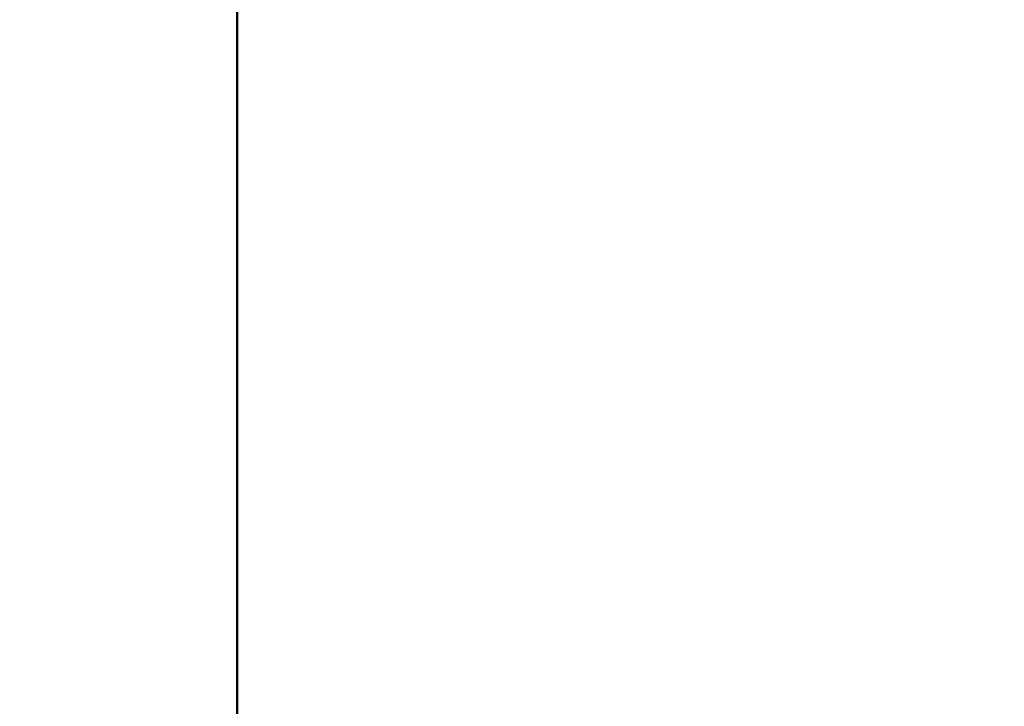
# Model space of a CAD drawing. Header units: millimetres. Extents: x -1 to 359, y -328 to 0.
# Tile 73 of 220: x 155.6 to 161.93, y -304.51 to -300.1. Entities that reach past the tile are written whole.
import ezdxf

# ---------------------------------------------------------------- set-up
doc = ezdxf.new("R2010")
doc.units = ezdxf.units.MM
doc.header["$MEASUREMENT"] = 0
doc.layers.add('0 Misc', color=7, linetype='Continuous', lineweight=35)
doc.layers.add('10 Raster Images', color=7, linetype='Continuous', lineweight=35)

msp = doc.modelspace()

# ---------------------------------------------------------------- linework, layer by layer
at = {"layer": '0 Misc', "color": 160, "linetype": 'Continuous', "lineweight": 50}
for p, q in [((157, -327.2, 330.7), (157, -296.2, 330.7)), ((157, -327.2, 165.7), (157, -296.2, 165.7)), ((157, -297, 329.5), (157, -322.5291, 329.5)), ((157, -297, 164.5), (157, -322.5291, 164.5))]:
    msp.add_line(p, q, dxfattribs=at).dxf.unprotected_set("ltscale", 0)
at = {"layer": '0 Misc', "color": 160, "linetype": 'Continuous', "lineweight": 25}
for p, q in [((157, -322.5291, 329.5), (157, -296.2, 330.7)), ((157, -322.5291, 164.5), (157, -296.2, 165.7))]:
    msp.add_line(p, q, dxfattribs=at).dxf.unprotected_set("ltscale", 0)
at = {"layer": '0 Misc', "color": 5, "lineweight": 25}
for points, invisible_edges in [([(157, -296.2, 330.7), (201, -327.2, 330.7), (201, -296.2, 330.7)], 1), ([(157, -296.2, 330.7), (157, -327.2, 330.7), (201, -327.2, 330.7)], 12), ([(157, -296.2, 165.7), (201, -327.2, 165.7), (201, -296.2, 165.7)], 1), ([(157, -296.2, 165.7), (157, -327.2, 165.7), (201, -327.2, 165.7)], 12), ([(201, -322.5291, 329.5), (157, -297, 329.5), (201, -297, 329.5)], 1), ([(201, -322.5291, 329.5), (157, -322.5291, 329.5), (157, -297, 329.5)], 12), ([(201, -322.5291, 164.5), (157, -297, 164.5), (201, -297, 164.5)], 1), ([(201, -322.5291, 164.5), (157, -322.5291, 164.5), (157, -297, 164.5)], 12)]:
    msp.add_3dface(points, dxfattribs=dict(at, invisible_edges=invisible_edges))
for points in [[(157, -322.5291, 329.5), (157, -327.2, 330.7), (157, -296.2, 330.7)], [(157, -322.5291, 329.5), (157, -296.2, 330.7), (157, -297, 329.5)], [(157, -322.5291, 164.5), (157, -327.2, 165.7), (157, -296.2, 165.7)], [(157, -322.5291, 164.5), (157, -296.2, 165.7), (157, -297, 164.5)]]:
    msp.add_3dface(points, dxfattribs=at)
at = {"layer": '0 Misc', "color": 7, "lineweight": 25}
for points, invisible_edges in [([(354, -298, 2.5), (4, -312, 2.5), (4, -298, 2.5)], 1), ([(354, -298, 2.5), (354, -312, 2.5), (4, -312, 2.5)], 12), ([(4, -298, 164.5), (354, -312, 164.5), (354, -298, 164.5)], 1), ([(4, -298, 164.5), (4, -312, 164.5), (354, -312, 164.5)], 12), ([(354, -298, 167.5), (4, -312, 167.5), (4, -298, 167.5)], 1), ([(354, -298, 167.5), (354, -312, 167.5), (4, -312, 167.5)], 12), ([(4, -298, 329.5), (354, -312, 329.5), (354, -298, 329.5)], 1), ([(4, -298, 329.5), (4, -312, 329.5), (354, -312, 329.5)], 12)]:
    msp.add_3dface(points, dxfattribs=dict(at, invisible_edges=invisible_edges))
at = {"layer": '10 Raster Images', "color": 160, "linetype": 'Continuous', "lineweight": 25}
for p, q in [((157, -296.2, 330.7), (157, -327.2, 330.7)), ((157, -296.2, 165.7), (157, -327.2, 165.7)), ((157, -322.5291, 329.5), (157, -297, 329.5)), ((157, -322.5291, 164.5), (157, -297, 164.5))]:
    msp.add_line(p, q, dxfattribs=at).dxf.unprotected_set("ltscale", 0)

doc.saveas('drawing.dxf')
